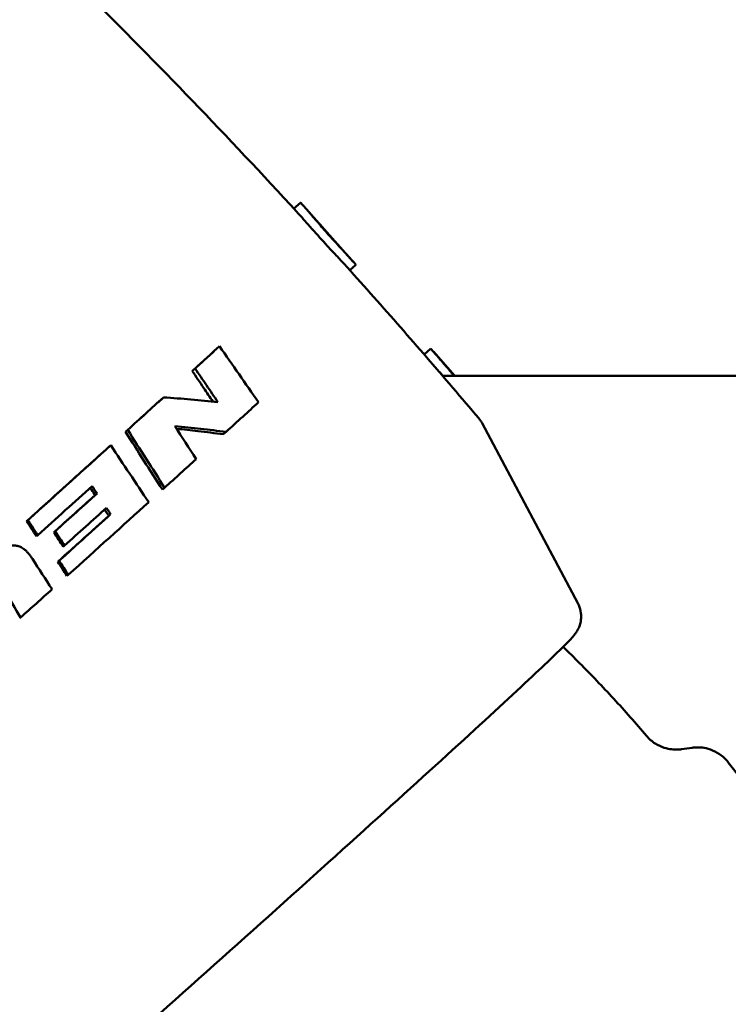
# Model space of a CAD drawing. Header units: millimetres. Extents: x 0 to 4686, y -120 to 1682.
# Tile 48 of 256: x 638 to 651, y 437 to 455. Entities that reach past the tile are written whole.
import ezdxf

# ---------------------------------------------------------------- set-up
doc = ezdxf.new("R2010")
doc.units = ezdxf.units.MM
doc.header["$LTSCALE"] = 2
doc.layers.add('Sichtbar (ISO)', color=7, linetype='Continuous', lineweight=50)

msp = doc.modelspace()

# ---------------------------------------------------------------- linework, layer by layer
at = {"layer": 'Sichtbar (ISO)'}
for p, q in [((642.7214, 451.5005), (642.8383, 451.6048)), ((642.8975, 451.5465), (643.7908, 450.5443)), ((643.7306, 450.3907), (643.8369, 450.4854)), ((641.3276, 448.9747), (641.3834, 449.0246)), ((645.066, 448.8773), (645.1799, 448.9787)), ((645.2331, 448.9263), (645.6218, 448.4903)), ((640.8927, 448.5769), (640.9445, 448.6231)), ((645.4002, 448.4903), (655.0713, 448.4903)), ((640.3282, 448.0625), (640.3748, 448.1039)), ((639.6899, 447.4831), (639.7306, 447.5191)), ((647.8352, 444.4016), (646.1092, 447.6403)), ((641.4506, 447.44), (641.5007, 447.4832)), ((639.3863, 447.2082), (639.4242, 447.2418)), ((640.3543, 446.4444), (640.3944, 446.4785)), ((639.1448, 446.3464), (639.1778, 446.3751)), ((639.3906, 445.9747), (639.4235, 446.0027)), ((637.9102, 445.8772), (637.9345, 445.8985)), ((638.0868, 445.6051), (638.111, 445.6259)), ((638.4005, 445.6759), (638.4266, 445.6983)), ((638.5687, 445.4175), (638.5947, 445.4394)), ((638.4718, 445.1473), (638.4962, 445.1676)), ((638.6358, 444.8945), (638.66, 444.9143)), ((637.7855, 444.1314), (637.8019, 444.1442)), ((649.6976, 441.7761), (649.8915, 441.8031)), ((654.7466, 436.1465), (650.5431, 441.5395))]:
    msp.add_line(p, q, dxfattribs=at)
for centre, major_axis, ratio, start_param, end_param in [((635.2728, 443.5681), (-8.1269, -7.3389), 0.0062965, 2.3375638, 2.4160329), ((635.2724, 443.5678), (-8.1366, -7.3296), 0.0052269, 2.1459513, 2.2438969), ((636.007, 442.7452), (8.1841, 7.28), 0.0135471, 5.4361856, 5.5372547), ((631.0105, 431.4762), (42.1528, -67.8043), 0.2095417, 1.670214, 1.6791138), ((635.2732, 443.5685), (-8.1461, -7.3163), 0.0043215, 1.8997132, 2.1015899), ((636.0072, 442.7445), (8.1828, 7.2824), 0.0136623, 5.266044, 5.3509342), ((635.5612, 443.2446), (8.0882, 7.2374), 0.0079984, 5.0639001, 5.1642254), ((635.5613, 443.2447), (-8.1625, -7.3039), 0.0079984, 1.9223064, 2.0226445), ((635.7453, 443.0383), (8.1708, 7.2963), 0.0103852, 5.0593282, 5.1596777), ((636.0076, 442.7446), (8.1807, 7.2838), 0.0137814, 5.0302922, 5.2251001), ((635.8275, 442.9462), (8.0991, 7.2264), 0.0114785, 5.0347317, 5.1576564), ((635.8275, 442.9463), (-8.1736, -7.2929), 0.0114785, 1.8931385, 2.0160727), ((638.0095, 445.7177), (-0.9603, 1.4787), 0.00205, 4.6349044, 4.8191516), ((638.4932, 445.5171), (-1.4762, 2.2672), 0.0033118, 4.6662649, 4.7803016), ((638.5033, 445.5687), (-1.2428, 1.9138), 0.0027533, 4.6430051, 4.7783722), ((632.57, 437.5653), (49.8488, -77.6832), 0.0943886, 1.6014969, 1.6085656), ((638.4596, 444.9683), (-2.424, 3.7375), 0.0241804, 4.6769617, 4.7446182), ((638.5592, 445.0232), (1.5583, -2.4097), 0.0089035, 1.5198107, 1.6249761), ((632.1408, 438.1477), (-43.5018, 73.4754), 0.0928606, 4.7390451, 4.7457647), ((636.0076, 442.7448), (8.1788, 7.2854), 0.0138629, 4.9212146, 4.9928953)]:
    msp.add_ellipse(centre, major_axis=major_axis, ratio=ratio, start_param=start_param, end_param=end_param, dxfattribs=at)
for points, knots in [([(642.7751, 451.4421), (641.5384, 452.7865), (640.2711, 454.101), (637.6845, 456.6623), (636.3651, 457.9092), (633.684, 460.3286), (632.3223, 461.5013), (629.5667, 463.7676), (628.1728, 464.8612), (625.3634, 466.9661), (623.9479, 467.9775), (622.5266, 468.947)], [6.2529799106, 6.2529799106, 6.2529799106, 6.2529799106, 6.2535633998, 6.2535633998, 6.2541468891, 6.2541468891, 6.2547303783, 6.2547303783, 6.2553138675, 6.2553138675, 6.2558973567, 6.2558973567, 6.2558973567, 6.2558973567]), ([(643.8369, 450.4854), (643.8388, 450.4873), (643.8283, 450.5015), (643.7803, 450.5565), (643.742, 450.5983), (643.6527, 450.6948), (643.5959, 450.7561), (643.4717, 450.8916), (643.4044, 450.966), (643.3418, 451.0363), (643.2791, 451.1066), (643.2126, 451.1823), (643.0909, 451.3226), (643.0356, 451.3871), (642.9477, 451.4894), (642.9092, 451.5338), (642.8562, 451.5921), (642.8415, 451.606), (642.8385, 451.6049), (642.8384, 451.6049), (642.8383, 451.6048)], [0.34006659, 0.34006659, 0.34006659, 0.34006659, 0.3673918, 0.3673918, 0.3956527, 0.3956527, 0.42391362, 0.42391362, 0.45217454, 0.45217454, 0.45217454, 0.48043546, 0.48043546, 0.50869637, 0.50869637, 0.53695727, 0.53695727, 0.56521817, 0.56521817, 0.56615386, 0.56615386, 0.56615386, 0.56615386]), ([(643.6824, 450.4443), (643.6609, 450.4683), (643.6321, 450.4993), (643.5532, 450.5837), (643.5003, 450.64), (643.3962, 450.7516), (643.3478, 450.8038), (643.2532, 450.9069), (643.2076, 450.957), (643.1145, 451.0602), (643.0676, 451.1127), (642.9683, 451.2247), (642.9181, 451.2817), (642.8345, 451.3763), (642.8008, 451.4141), (642.7751, 451.4421)], [-0.2021213, -0.2021213, -0.2021213, -0.2021213, -0.17945087, -0.17945087, -0.15086621, -0.15086621, -0.12864153, -0.12864153, -0.10840358, -0.10840358, -0.08664448, -0.08664448, -0.05950283, -0.05950283, -0.03398122, -0.03398122, -0.03398122, -0.03398122]), ([(646.0497, 447.7282), (645.8947, 447.9115), (645.7392, 448.0945), (645.4269, 448.4595), (645.2703, 448.6415), (644.9557, 449.0046), (644.7979, 449.1857), (644.4811, 449.547), (644.3221, 449.7271), (644.0031, 450.0865), (643.843, 450.2656), (643.6824, 450.4443)], [6.25245272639, 6.25245272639, 6.25245272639, 6.25245272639, 6.25252944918, 6.25252944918, 6.25260617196, 6.25260617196, 6.25268289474, 6.25268289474, 6.25275961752, 6.25275961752, 6.2528363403, 6.2528363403, 6.2528363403, 6.2528363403]), ([(640.8927, 448.5769), (640.9693, 448.6469), (641.0434, 448.7147), (641.1859, 448.845), (641.2569, 448.91), (641.3276, 448.9747)], [3.171832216, 3.171832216, 3.171832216, 3.171832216, 3.213656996, 3.213656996, 3.255481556, 3.255481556, 3.255481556, 3.255481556]), ([(641.3834, 449.0246), (641.5005, 448.857), (641.6175, 448.6893), (641.8513, 448.3534), (641.9681, 448.1852), (642.0848, 448.0169)], [0.00000103, 0.00000103, 0.00000103, 0.00000103, 0.06187345, 0.06187345, 0.12374587, 0.12374587, 0.12374587, 0.12374587]), ([(645.6115, 448.4903), (645.5674, 448.5402), (645.523, 448.591), (645.4212, 448.7083), (645.3668, 448.7719), (645.2811, 448.8716), (645.244, 448.9144), (645.1949, 448.9684), (645.182, 448.9805), (645.1799, 448.9787)], [0.46092211, 0.46092211, 0.46092211, 0.46092211, 0.48043546, 0.48043546, 0.50869637, 0.50869637, 0.53695727, 0.53695727, 0.56428248, 0.56428248, 0.56428248, 0.56428248]), ([(640.8927, 448.5769), (640.9611, 448.4765), (641.0295, 448.376), (641.1538, 448.193), (641.2097, 448.1106), (641.2656, 448.0281)], [0.00001122, 0.00001122, 0.00001122, 0.00001122, 0.036742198, 0.036742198, 0.066840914, 0.066840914, 0.066840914, 0.066840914]), ([(641.3541, 448.0185), (641.286, 448.1195), (641.2178, 448.2203), (641.0813, 448.4218), (641.0129, 448.5225), (640.9445, 448.6231)], [0.000001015, 0.000001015, 0.000001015, 0.000001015, 0.036779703, 0.036779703, 0.073557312, 0.073557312, 0.073557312, 0.073557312]), ([(645.4054, 448.4903), (645.3876, 448.5102), (645.3701, 448.5298), (645.3004, 448.6084), (645.2525, 448.6628), (645.2114, 448.7093)], [-0.095114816, -0.095114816, -0.095114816, -0.095114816, -0.086644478, -0.086644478, -0.060400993, -0.060400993, -0.060400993, -0.060400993]), ([(639.6899, 447.4831), (639.802, 447.5847), (639.9106, 447.6833), (640.1189, 447.8724), (640.2236, 447.9675), (640.3282, 448.0625)], [3.1616438, 3.1616438, 3.1616438, 3.1616438, 3.21365705, 3.21365705, 3.26566382, 3.26566382, 3.26566382, 3.26566382]), ([(640.3748, 448.1039), (640.541, 448.0931), (640.7058, 448.0805), (641.0323, 448.0521), (641.194, 448.0361), (641.3541, 448.0185)], [0.00000027, 0.00000027, 0.00000027, 0.00000027, 0.05726777, 0.05726777, 0.11453055, 0.11453055, 0.11453055, 0.11453055]), ([(646.0497, 447.7282), (646.0543, 447.7226), (646.0589, 447.717), (646.0677, 447.7056), (646.072, 447.6998), (646.0802, 447.6882), (646.0842, 447.6823), (646.0919, 447.6704), (646.0955, 447.6644), (646.1026, 447.6524), (646.106, 447.6464), (646.1092, 447.6403)], [0.0307325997, 0.0307325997, 0.0307325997, 0.0307325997, 0.0312737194, 0.0312737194, 0.0318148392, 0.0318148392, 0.0323559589, 0.0323559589, 0.0328970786, 0.0328970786, 0.0334381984, 0.0334381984, 0.0334381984, 0.0334381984]), ([(640.3944, 446.4785), (640.2839, 446.6522), (640.1734, 446.8258), (639.9521, 447.1727), (639.8414, 447.346), (639.7306, 447.5191)], [0.00000196, 0.00000196, 0.00000196, 0.00000196, 0.0619861, 0.0619861, 0.12397, 0.12397, 0.12397, 0.12397]), ([(641.5007, 447.4832), (641.3494, 447.5032), (641.1968, 447.5218), (640.8893, 447.5565), (640.7342, 447.5726), (640.5781, 447.5873)], [0.00000125, 0.00000125, 0.00000125, 0.00000125, 0.05311486, 0.05311486, 0.10622635, 0.10622635, 0.10622635, 0.10622635]), ([(640.6092, 447.5397), (640.7386, 447.5266), (640.8673, 447.5125), (641.1482, 447.4797), (641.3, 447.4605), (641.4506, 447.44)], [0.008706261, 0.008706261, 0.008706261, 0.008706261, 0.052825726, 0.052825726, 0.10564544, 0.10564544, 0.10564544, 0.10564544]), ([(639.6899, 447.4831), (639.8008, 447.3103), (639.9116, 447.1373), (640.1331, 446.7911), (640.2438, 446.6178), (640.3543, 446.4444)], [0.00001314, 0.00001314, 0.00001314, 0.00001314, 0.06192196, 0.06192196, 0.1238386, 0.1238386, 0.1238386, 0.1238386]), ([(637.9102, 445.8772), (638.1743, 446.1151), (638.4284, 446.3442), (638.9025, 446.7717), (639.1453, 446.9907), (639.3863, 447.2082)], [3.10832121, 3.10832121, 3.10832121, 3.10832121, 3.2136575, 3.2136575, 3.31899378, 3.31899378, 3.31899378, 3.31899378]), ([(639.4242, 447.2418), (639.5383, 447.0716), (639.6523, 446.9013), (639.8803, 446.5605), (639.9942, 446.39), (640.108, 446.2194)], [0.000001, 0.000001, 0.000001, 0.000001, 0.06165561, 0.06165561, 0.12331017, 0.12331017, 0.12331017, 0.12331017]), ([(638.111, 445.6259), (638.2784, 445.7765), (638.4439, 445.9255), (638.7705, 446.2197), (638.9316, 446.3648), (639.0901, 446.5078)], [0.000001, 0.000001, 0.000001, 0.000001, 0.0712682, 0.0712682, 0.14253355, 0.14253355, 0.14253355, 0.14253355]), ([(639.0575, 446.4784), (639.0832, 446.4395), (639.1089, 446.4007), (639.1379, 446.3568), (639.1414, 446.3516), (639.1448, 446.3464)], [-3.658662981, -3.658662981, -3.658662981, -3.658662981, -3.644687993, -3.644687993, -3.642829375, -3.642829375, -3.642829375, -3.642829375]), ([(639.1778, 446.3751), (639.1632, 446.3972), (639.1486, 446.4193), (639.1194, 446.4635), (639.1048, 446.4857), (639.0901, 446.5078)], [0.000003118, 0.000003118, 0.000003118, 0.000003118, 0.007972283, 0.007972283, 0.015941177, 0.015941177, 0.015941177, 0.015941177]), ([(639.3154, 446.0886), (639.3313, 446.0646), (639.3472, 446.0405), (639.3722, 446.0026), (639.3814, 445.9887), (639.3906, 445.9747)], [-3.636978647, -3.636978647, -3.636978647, -3.636978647, -3.628332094, -3.628332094, -3.623322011, -3.623322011, -3.623322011, -3.623322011]), ([(639.4235, 446.0027), (639.4108, 446.0219), (639.3982, 446.041), (639.3729, 446.0793), (639.3603, 446.0985), (639.3476, 446.1176)], [0.000004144, 0.000004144, 0.000004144, 0.000004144, 0.006899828, 0.006899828, 0.01379658, 0.01379658, 0.01379658, 0.01379658]), ([(636.7751, 444.8582), (636.7972, 444.8781), (636.8189, 444.8973), (636.8402, 444.9161), (636.8602, 444.9338), (636.8799, 444.9509), (636.8991, 444.9676), (636.9212, 444.9868), (636.9428, 445.0054), (636.9639, 445.0233), (636.9806, 445.0374), (636.9969, 445.0512), (637.0129, 445.0645), (637.0162, 445.0673), (637.0196, 445.0701), (637.023, 445.0729), (637.0425, 445.0891), (637.0617, 445.1048), (637.0804, 445.1199), (637.0931, 445.1302), (637.1055, 445.1401), (637.1179, 445.1499), (637.1241, 445.1548), (637.1303, 445.1597), (637.1364, 445.1645), (637.1551, 445.179), (637.1733, 445.1931), (637.1913, 445.2065), (637.1994, 445.2126), (637.2074, 445.2186), (637.2154, 445.2245), (637.2253, 445.2318), (637.2351, 445.2389), (637.2448, 445.2459), (637.2625, 445.2586), (637.2798, 445.2707), (637.2969, 445.2822), (637.3002, 445.2845), (637.3034, 445.2867), (637.3067, 445.2889), (637.3204, 445.298), (637.3339, 445.3068), (637.3472, 445.3152), (637.3625, 445.3249), (637.3776, 445.3341), (637.3924, 445.3427), (637.4104, 445.3532), (637.428, 445.3629), (637.4453, 445.3718), (637.4547, 445.3766), (637.464, 445.3813), (637.4732, 445.3856), (637.4806, 445.3891), (637.4879, 445.3925), (637.4951, 445.3956), (637.5137, 445.4038), (637.5318, 445.411), (637.5496, 445.417), (637.5668, 445.4228), (637.5837, 445.4275), (637.6, 445.4312), (637.607, 445.4328), (637.614, 445.4341), (637.6208, 445.4353), (637.6326, 445.4373), (637.6441, 445.4388), (637.6553, 445.4396), (637.6657, 445.4404), (637.6759, 445.4407), (637.6858, 445.4406), (637.6946, 445.4404), (637.7032, 445.4399), (637.7117, 445.4389), (637.7231, 445.4376), (637.7344, 445.4356), (637.7454, 445.433), (637.7528, 445.4312), (637.7601, 445.4291), (637.7673, 445.4268), (637.7789, 445.423), (637.7903, 445.4185), (637.8016, 445.4132), (637.8075, 445.4104), (637.8134, 445.4075), (637.8192, 445.4043), (637.8317, 445.3975), (637.844, 445.3896), (637.8564, 445.3807), (637.8598, 445.3782), (637.8632, 445.3756), (637.8666, 445.373), (637.8813, 445.3615), (637.8959, 445.3484), (637.9104, 445.3339), (637.9228, 445.3213), (637.9352, 445.3077), (637.9475, 445.293), (637.9527, 445.2867), (637.9579, 445.2803), (637.9631, 445.2736), (637.9696, 445.2654), (637.976, 445.2568), (637.9825, 445.2479), (637.9933, 445.233), (638.0042, 445.2171), (638.0149, 445.2004)], [0, 0, 0, 0, 0.032158, 0.032158, 0.032158, 0.0625, 0.0625, 0.0625, 0.0974841, 0.0974841, 0.0974841, 0.125, 0.125, 0.125, 0.1308124, 0.1308124, 0.1308124, 0.164642, 0.164642, 0.164642, 0.1875, 0.1875, 0.1875, 0.1990575, 0.1990575, 0.1990575, 0.2341261, 0.2341261, 0.2341261, 0.25, 0.25, 0.25, 0.2697149, 0.2697149, 0.2697149, 0.3055884, 0.3055884, 0.3055884, 0.3125, 0.3125, 0.3125, 0.3415558, 0.3415558, 0.3415558, 0.375, 0.375, 0.375, 0.41549, 0.41549, 0.41549, 0.4375, 0.4375, 0.4375, 0.4550135, 0.4550135, 0.4550135, 0.5, 0.5, 0.5, 0.5436663, 0.5436663, 0.5436663, 0.5625, 0.5625, 0.5625, 0.5949146, 0.5949146, 0.5949146, 0.625, 0.625, 0.625, 0.6515593, 0.6515593, 0.6515593, 0.6875, 0.6875, 0.6875, 0.711529, 0.711529, 0.711529, 0.75, 0.75, 0.75, 0.7699534, 0.7699534, 0.7699534, 0.8125, 0.8125, 0.8125, 0.8242368, 0.8242368, 0.8242368, 0.875, 0.875, 0.875, 0.9188565, 0.9188565, 0.9188565, 0.9375, 0.9375, 0.9375, 0.9607249, 0.9607249, 0.9607249, 1, 1, 1, 1]), ([(647.8352, 444.4016), (647.8609, 444.3532), (647.8763, 444.3051), (647.8949, 444.2108), (647.8954, 444.1675), (647.8901, 444.0873), (647.8826, 444.0547), (647.8666, 443.9975), (647.8576, 443.9758), (647.8389, 443.9338), (647.8297, 443.9175), (647.8068, 443.8787), (647.796, 443.8639), (647.7536, 443.807), (647.7327, 443.7855), (647.5896, 443.6322), (647.3863, 443.4369), (646.745, 442.8348), (646.3071, 442.4301), (645.2567, 441.4694), (644.6467, 440.9155), (643.3135, 439.7116), (642.5907, 439.062), (641.1049, 437.7324), (640.3421, 437.0525), (638.8533, 435.731), (638.1276, 435.0895), (636.7862, 433.9096), (636.1709, 433.3714), (635.112, 432.4519), (634.669, 432.0712), (633.995, 431.5014), (633.7815, 431.3245), (633.619, 431.2073), (633.598, 431.1921), (633.5429, 431.16), (633.5236, 431.1474), (633.4605, 431.1237), (633.4456, 431.1186), (633.3998, 431.1061), (633.3654, 431.0977), (633.2697, 431.0945), (633.2168, 431.0963), (633.1054, 431.1297), (633.0559, 431.1511), (633.0075, 431.1845)], [0.0334382, 0.0334382, 0.0334382, 0.0334382, 0.0377733, 0.0377733, 0.0431041, 0.0431041, 0.0499236, 0.0499236, 0.0581431, 0.0581431, 0.0695224, 0.0695224, 0.0911348, 0.0911348, 0.1658099, 0.1658099, 0.4793617, 0.4793617, 0.8041, 0.8041, 1.1250387, 1.1250387, 1.4454035, 1.4454035, 1.7656283, 1.7656283, 2.0858547, 2.0858547, 2.4062266, 2.4062266, 2.7271937, 2.7271937, 3.0520674, 3.0520674, 3.1105121, 3.1105121, 3.1397345, 3.1397345, 3.1469767, 3.1469767, 3.156994, 3.156994, 3.1642992, 3.1642992, 3.1689569, 3.1689569, 3.1689569, 3.1689569]), ([(647.5683, 443.6165), (647.668, 443.5203), (647.767, 443.4231), (647.9696, 443.2201), (648.0732, 443.1142), (648.2783, 442.9002), (648.3799, 442.7921), (648.5809, 442.5738), (648.6803, 442.4636), (648.8769, 442.2411), (648.9741, 442.129), (649.07, 442.0159)], [4.7418462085, 4.7418462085, 4.7418462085, 4.7418462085, 4.7420836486, 4.7420836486, 4.7423366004, 4.7423366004, 4.7425895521, 4.7425895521, 4.7428425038, 4.7428425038, 4.7430954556, 4.7430954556, 4.7430954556, 4.7430954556]), ([(649.07, 442.0159), (649.1158, 441.9619), (649.1703, 441.9152), (649.2808, 441.8444), (649.3362, 441.8199), (649.4365, 441.7873), (649.4815, 441.7788), (649.5599, 441.7696), (649.5935, 441.7689), (649.6516, 441.7706), (649.6762, 441.7731), (649.6976, 441.7761)], [6.252478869, 6.252478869, 6.252478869, 6.252478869, 6.256277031, 6.256277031, 6.260075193, 6.260075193, 6.263873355, 6.263873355, 6.267671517, 6.267671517, 6.271469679, 6.271469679, 6.271469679, 6.271469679]), ([(649.8915, 441.8031), (649.9141, 441.8063), (649.94, 441.8088), (650.0012, 441.8104), (650.0365, 441.8095), (650.1192, 441.799), (650.1666, 441.7894), (650.2719, 441.7529), (650.3299, 441.7257), (650.4434, 441.6478), (650.4984, 441.5969), (650.5431, 441.5395)], [0.011715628, 0.011715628, 0.011715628, 0.011715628, 0.01561781, 0.01561781, 0.019519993, 0.019519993, 0.023422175, 0.023422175, 0.027324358, 0.027324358, 0.03122654, 0.03122654, 0.03122654, 0.03122654])]:
    msp.add_open_spline(points, degree=3, knots=knots, dxfattribs=at)
msp.add_open_spline([(638.111, 445.6259), (638.0914, 445.6562), (638.0521, 445.7168), (637.9933, 445.8077), (637.9541, 445.8682), (637.9345, 445.8985)], degree=3, dxfattribs=at)

doc.saveas('drawing.dxf')
